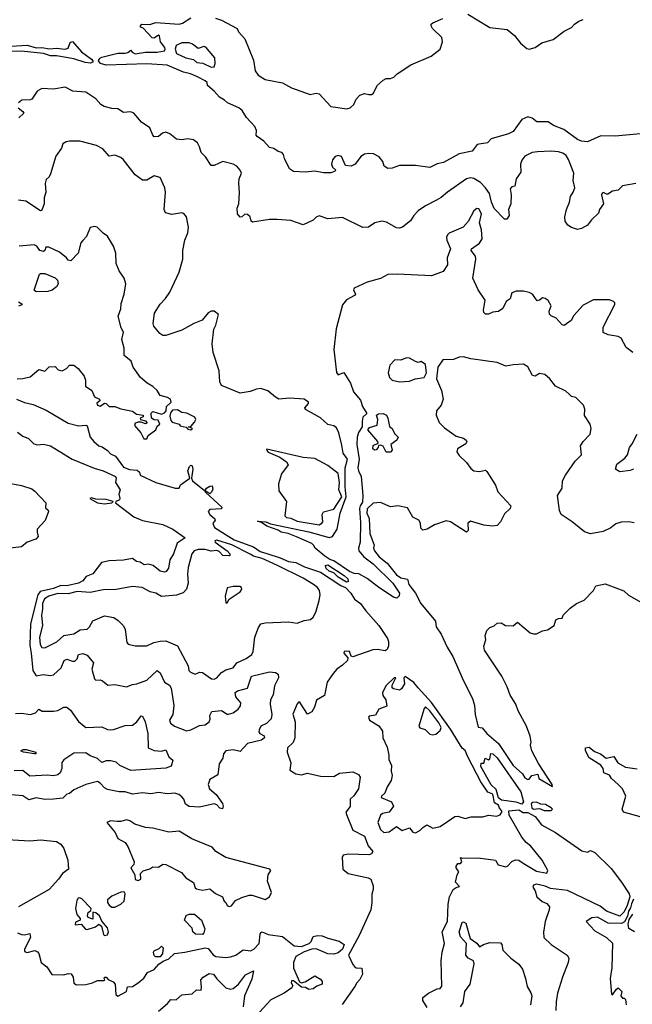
# Model space of a CAD drawing. Extents: x 1995161 to 2088924, y 769148 to 906007.
# Tile 94 of 256: x 2016623 to 2020822, y 820898 to 827646. Entities that reach past the tile are written whole.
import ezdxf

# ---------------------------------------------------------------- set-up
doc = ezdxf.new("R2010")
doc.units = 0

msp = doc.modelspace()

# ---------------------------------------------------------------- linework, layer by layer
at = {"layer": '0CON20XD'}
for points in [[(2020875, 826863.5), (2020705, 826847.5), (2020605, 826850.6), (2020515, 826808.6), (2020474.5, 826814.5), (2020445, 826826), (2020352.6, 826892.6), (2020281.9, 826921.9), (2020245, 826945.8), (2020167.2, 826947.2), (2020135, 826972.5), (2020105, 826979.6), (2020065, 826961.5), (2020005, 826880.8), (2019972.5, 826865), (2019855, 826830), (2019828.8, 826801.2), (2019758.3, 826791.7), (2019725, 826746.2), (2019635, 826728), (2019526.7, 826666.7), (2019485, 826658.8), (2019435, 826633.3), (2019335, 826646.2), (2019225, 826647.5), (2019175, 826628.8), (2019147, 826627), (2019121.7, 826641.7), (2019112, 826675), (2019087.1, 826707.1), (2019047.2, 826727.2), (2019015, 826730), (2018986.3, 826723.7), (2018960.5, 826709.5), (2018923, 826657), (2018895, 826642.5), (2018855, 826647.5), (2018828.3, 826708.3), (2018805.8, 826715.8), (2018785, 826709.2), (2018767.1, 826685), (2018760, 826655), (2018765.7, 826635.7), (2018790, 826615), (2018780, 826605), (2018755, 826596.7), (2018705, 826596), (2018645, 826608), (2018578.6, 826601.4), (2018500, 826605), (2018472.5, 826625), (2018437.5, 826695), (2018431.7, 826721.7), (2018420, 826735), (2018395, 826742.5), (2018365, 826762.5), (2018335, 826770), (2018295, 826813.3), (2018251.2, 826845), (2018243.3, 826855), (2018246.4, 826886.4), (2018233.6, 826913.6), (2018177.5, 826975), (2018146.7, 827025), (2018125, 827043.3), (2018046.4, 827076.4), (2018027.5, 827095), (2017992.5, 827115), (2017955, 827156.7), (2017910, 827195), (2017907.5, 827215), (2017895, 827226.2), (2017842.5, 827255), (2017792.5, 827275), (2017745.6, 827285.6), (2017632.5, 827335), (2017495, 827343.8), (2017215, 827333.9), (2017176.8, 827346.8), (2017163.8, 827365), (2017170.5, 827379.5), (2017185, 827389.1), (2017295, 827417.5), (2017345, 827417.5), (2017365, 827422.5), (2017385, 827437.5), (2017393.6, 827423.6), (2017415, 827412), (2017486.1, 827423.9), (2017565, 827423.1), (2017615, 827433.3), (2017620, 827445), (2017616.7, 827455), (2017587.5, 827495), (2017580, 827535), (2017575, 827540), (2017545, 827520), (2017531.7, 827521.7), (2017468.3, 827588.3), (2017450, 827595), (2017450, 827605), (2017460, 827615), (2017515, 827612.5), (2017555, 827626.7), (2017715, 827616.2), (2017738.3, 827621.7), (2017795, 827660)], [(2017964.2, 827655.8), (2018005, 827644), (2018113.3, 827585), (2018122.7, 827562.7), (2018166.2, 827515), (2018225, 827370), (2018236.2, 827295), (2018257.5, 827265), (2018305.9, 827235.9), (2018425, 827213.8), (2018485, 827180), (2018613.6, 827133.6), (2018655, 827142.5), (2018675, 827137.5), (2018755, 827051.2), (2018865, 827035.8), (2018887.7, 827042.3), (2018913.3, 827065), (2018929.5, 827100.5), (2018955, 827130), (2018985, 827140), (2019015, 827133.3), (2019035, 827133.3), (2019045, 827140), (2019075, 827196.7), (2019115, 827232.5), (2019135, 827242.5), (2019165, 827242.5), (2019187, 827253), (2019210, 827275), (2019303, 827337), (2019443.7, 827396.3), (2019504.2, 827445), (2019520, 827495), (2019516.7, 827525), (2019452.5, 827585), (2019442.5, 827605), (2019443.8, 827615), (2019454.5, 827625.5), (2019523.3, 827655)], [(2019695, 827683.6), (2019845, 827593.8), (2019965, 827578.8), (2020015, 827538.8), (2020055.8, 827485.8), (2020099.3, 827449.3), (2020115, 827443.3), (2020155, 827456.2), (2020201.9, 827488.1), (2020278.6, 827511.4), (2020355, 827568), (2020405, 827593.3), (2020425, 827616.7), (2020455, 827636.7), (2020485, 827646.7)], [(2016565, 827464.5), (2016675, 827470.9), (2016735, 827453.9), (2016775, 827455.6), (2016827.3, 827447.3), (2016875, 827450.8), (2016935, 827443.6), (2016955, 827450), (2016969.5, 827490.5), (2016985, 827497.8), (2017047.3, 827425), (2017115.4, 827375), (2017124.5, 827365), (2017125, 827354.5), (2017105, 827348.4)], [(2017935, 827320), (2017955, 827322.5), (2017962.5, 827345), (2017960, 827385), (2017898.3, 827458.3), (2017885, 827463.3), (2017845, 827448.8), (2017808.3, 827478.3), (2017785, 827486.7), (2017735, 827486.7), (2017695, 827470), (2017687.5, 827445), (2017697.5, 827415), (2017762.5, 827385), (2017813.9, 827373.9), (2017836.1, 827353.9), (2017878, 827348), (2017935, 827320)], [(2017105, 827348.4), (2017072.2, 827352.2), (2016995, 827378.2), (2016875, 827398.2), (2016835, 827398.9), (2016785, 827414.2), (2016635, 827431.2), (2016305, 827428.2)], [(2018125.3, 826524.7), (2018128.2, 826555), (2018142, 826595), (2018134.2, 826615), (2018111.5, 826641.5), (2018085, 826655.6), (2018015, 826674.3), (2017955, 826646), (2017936.2, 826646.2), (2017895.8, 826705.8), (2017866.7, 826735), (2017856, 826775), (2017841.2, 826801.2), (2017813.6, 826823.6), (2017775, 826830.5), (2017735, 826822.2), (2017698.3, 826828.3), (2017652.2, 826865), (2017625, 826874.7), (2017601.2, 826868.8), (2017573.3, 826845), (2017545, 826842.9), (2017534.4, 826855), (2017515.3, 826905.3), (2017458.8, 826945), (2017405, 827005.7), (2017384.2, 827014.2), (2017335, 827010), (2017295, 827034.3), (2017255, 827036.9), (2017201.4, 827051.4), (2017179.2, 827065), (2017144.6, 827104.6), (2017075, 827150), (2016987.5, 827157.5), (2016935, 827183.8), (2016855, 827170.8), (2016775, 827174), (2016743.5, 827156.5), (2016705, 827101.2), (2016695, 827096.2), (2016637.5, 827095), (2016615, 827076.2)], [(2016611.7, 827041.7), (2016645, 827016.2), (2016651.2, 827005), (2016617, 826973)], [(2019212.3, 825902.3), (2019145, 825898.8), (2019095, 825871.4), (2019005, 825847.8), (2018915, 825806.7), (2018911.2, 825795), (2018923.3, 825765), (2018916.7, 825755), (2018863.8, 825726.2), (2018835, 825692.5), (2018792.4, 825527.6), (2018775.3, 825385), (2018795, 825227.5), (2018805, 825213.3), (2018845, 825227.5), (2018890, 825155), (2018910.8, 825095), (2018957.9, 825037.9), (2018972.5, 824995), (2019002.5, 824947.5), (2018975, 824922.5), (2018969.2, 824895), (2018971.2, 824855), (2018945, 824818), (2018935.2, 824784.8), (2018934.6, 824735), (2018949.1, 824635), (2018941.2, 824575), (2018944.6, 824555), (2018964.3, 824515), (2018974.4, 824385), (2018971.4, 824338.6), (2018955.5, 824314.5), (2018951.2, 824295), (2018959.1, 824199.1), (2018956.7, 824065), (2018946, 824025), (2018947.5, 824005), (2018981.6, 823965), (2019046.2, 823916.2), (2019179.5, 823785), (2019225.6, 823715), (2019223.6, 823696.4), (2019208.8, 823681.2), (2019185, 823689.1), (2019085, 823754.4), (2019005, 823817.1), (2018947.2, 823847.2), (2018915, 823849.7), (2018884.2, 823864.2), (2018775, 823937.6), (2018747.5, 823947.5), (2018715, 823970.2), (2018647.6, 824025), (2018636.2, 824043.8), (2018625, 824056), (2018520.8, 824100.8), (2018463.7, 824123.7), (2018415, 824133.5), (2018395, 824147), (2018317.1, 824175), (2018279.2, 824199.2), (2018251.7, 824208.3), (2018308.8, 824205), (2018340.9, 824190.9), (2018605, 824136), (2018745, 824098), (2018767.7, 824105), (2018799.5, 824155), (2018820.4, 824265), (2018860.7, 824375), (2018852.7, 824445), (2018852.7, 824575), (2018869.9, 824635), (2018840.1, 824675), (2018829.7, 824729.7), (2018810.8, 824815), (2018795, 824848.2), (2018775, 824863.6), (2018735, 824871.4), (2018685, 824916.8), (2018581.2, 824975), (2018576.2, 824985), (2018603.3, 825015), (2018601.2, 825025), (2018572.9, 825045), (2018475, 825053.4), (2018400, 825045), (2018375, 825058.8), (2018323.2, 825103.2), (2018275, 825118), (2018245, 825114), (2018203, 825097), (2018135, 825085.6), (2018005, 825140), (2017993.8, 825163.8), (2017989.1, 825239.1), (2017948.6, 825365), (2017942.9, 825425), (2017953.8, 825525), (2017967.7, 825552.3), (2017984.3, 825625), (2017955, 825647.9), (2017935, 825649.5), (2017915, 825638.1), (2017893, 825613), (2017872.7, 825587.3), (2017816.2, 825565), (2017735, 825518.1), (2017625, 825481.9), (2017605, 825482.9), (2017584, 825495), (2017542, 825545), (2017537.5, 825565), (2017547.1, 825635), (2017585, 825696), (2017623.1, 825735), (2017651.7, 825778.3), (2017715.7, 825915), (2017741.2, 826005), (2017740, 826065), (2017754.4, 826135), (2017775.7, 826185), (2017779.2, 826225), (2017766.2, 826295), (2017748.3, 826318.3), (2017735, 826323.3), (2017665, 826311.2), (2017621.7, 826321.7), (2017612.5, 826345), (2017622.5, 826465), (2017618.6, 826495), (2017586, 826565), (2017545, 826576.7), (2017495, 826546.9), (2017465, 826545.7), (2017415, 826582), (2017334, 826685), (2017315, 826700.8), (2017275, 826717.5), (2017235, 826710), (2017192, 826762), (2017150, 826785), (2017035, 826814), (2016965, 826814), (2016940.5, 826809.5), (2016917.5, 826795), (2016910, 826765), (2016869.6, 826710.4), (2016835, 826590), (2016825, 826570), (2016805, 826550), (2016797, 826523), (2016802, 826465), (2016790, 826425), (2016790.8, 826385), (2016775, 826340), (2016765, 826336.7), (2016665, 826402.9), (2016615, 826410)], [(2020845, 826522.5), (2020755, 826506.7), (2020725, 826478.8), (2020685, 826470.8), (2020655, 826451.2), (2020645, 826450), (2020625, 826462.5), (2020615, 826457.5), (2020611.2, 826445), (2020624.2, 826385), (2020596, 826345), (2020589.7, 826320.3), (2020542, 826275), (2020515, 826238), (2020473.9, 826216.1), (2020445, 826208.8), (2020405, 826222), (2020378.8, 826238.8), (2020362, 826265), (2020359.2, 826295), (2020369.5, 826345), (2020391.4, 826395), (2020397.1, 826435), (2020416.5, 826465), (2020427.5, 826495), (2020417.3, 826545), (2020421.2, 826595), (2020385, 826688.6), (2020367.7, 826715), (2020345, 826731), (2020315, 826740), (2020265, 826744.7), (2020171.7, 826741.7), (2020135, 826736.1), (2020085, 826710), (2020065, 826683.8), (2020055.7, 826655), (2020058.1, 826601.9), (2020025.5, 826554.5), (2020017.1, 826505), (2019995, 826501.4), (2019985, 826486.7), (2019990.9, 826445), (2019987.9, 826385), (2019972.5, 826345), (2019978.2, 826305), (2019961.7, 826278.3), (2019945, 826280), (2019875, 826352.5), (2019856.1, 826395), (2019841.9, 826455), (2019815, 826492.9), (2019780.9, 826530.9), (2019735, 826558.5), (2019712.7, 826562.7), (2019684.2, 826555.8), (2019555.4, 826465), (2019512.3, 826427.7), (2019479.7, 826409.7), (2019405, 826371.2), (2019354.1, 826335.9), (2019324, 826305), (2019301.7, 826268.3), (2019245.5, 826224.5), (2019225, 826218), (2019205, 826220), (2019138, 826258), (2019104.3, 826265.7), (2019057.5, 826255), (2019012.5, 826225), (2018975, 826222.9), (2018835, 826290.6), (2018735, 826281.2), (2018675, 826301.2), (2018655, 826293.3), (2018635, 826272), (2018565, 826240), (2018480.2, 826270.2), (2018387.5, 826277.5), (2018335, 826277.6), (2018217.7, 826257.7), (2018208.8, 826265), (2018202, 826295), (2018185, 826312), (2018165, 826313.8), (2018145.8, 826294.2), (2018135, 826293.8), (2018116.2, 826315), (2018113.3, 826355), (2018124.2, 826385), (2018128.3, 826461.7), (2018125.3, 826524.7)], [(2020825.8, 825365), (2020779.4, 825399.4), (2020745, 825463.8), (2020725, 825476), (2020655.9, 825485.9), (2020622.9, 825502.9), (2020621.4, 825538.6), (2020702.5, 825695), (2020702.5, 825705), (2020692.5, 825715), (2020665.7, 825725.7), (2020555, 825725.8), (2020485, 825688.8), (2020421.5, 825618.5), (2020402.9, 825585), (2020355, 825551.2), (2020340, 825555), (2020299.5, 825599.5), (2020265.6, 825615.6), (2020255, 825628.8), (2020251.7, 825648.3), (2020265.9, 825685.9), (2020245, 825721.2), (2020225, 825735.8), (2020205, 825739.2), (2020185, 825723.8), (2020170.5, 825720.5), (2020138, 825765), (2020115, 825777.5), (2020075.9, 825785.9), (2020025, 825785.7), (2019996.2, 825775), (2019985, 825733.3), (2019956, 825714), (2019935, 825666.7), (2019905, 825646.2), (2019885, 825644.2), (2019865, 825642.5), (2019835, 825628), (2019815, 825628.8), (2019805, 825640), (2019802, 825655), (2019813.1, 825725), (2019765.4, 825795.4), (2019729.2, 825875), (2019750, 826005), (2019746.9, 826025), (2019718, 826065), (2019720, 826075), (2019775, 826115.4), (2019793.4, 826145), (2019788.1, 826205), (2019773.8, 826255), (2019787.3, 826315), (2019769.5, 826349.5), (2019755, 826351.2), (2019735, 826336.7), (2019697.3, 826262.7), (2019662, 826225), (2019567.3, 826182.7), (2019555, 826171.2), (2019548.9, 826155), (2019550.5, 826135), (2019576, 826075), (2019553.3, 826015), (2019554.3, 825965), (2019525, 825921.2), (2019445, 825890.8), (2019212.3, 825902.3)], [(2017495, 824772.5), (2017504.1, 824795.9), (2017556.7, 824835), (2017565, 824860), (2017582.5, 824875), (2017572.5, 824902.5), (2017543.6, 824903.6), (2017526.7, 824915), (2017525, 824950), (2017535, 824960), (2017595, 824942.5), (2017615, 824952.5), (2017627.5, 824965), (2017630, 824995), (2017660, 825025), (2017657.5, 825045), (2017635, 825057.5), (2017585, 825070), (2017564.2, 825105), (2017535, 825133.3), (2017497.5, 825155), (2017450, 825195), (2017400, 825265), (2017386.7, 825305), (2017340, 825345), (2017339.2, 825395), (2017322, 825455), (2017333.8, 825505), (2017318.1, 825535), (2017297.1, 825615), (2017316.4, 825665), (2017318.3, 825701.7), (2017339.2, 825765), (2017349.2, 825835), (2017338, 825875), (2017304, 825925), (2017284.3, 825974.3), (2017282.5, 826045), (2017266.7, 826095), (2017225, 826163.3), (2017195, 826182.5), (2017153.8, 826223.8), (2017138.3, 826228.3), (2017105, 826222.5), (2017080.7, 826159.3), (2017056.4, 826133.6), (2017042, 826118), (2017024, 826045), (2016973, 825993), (2016955, 825997.5), (2016942.5, 826015), (2016895, 826054), (2016823.6, 826086.4), (2016802.5, 826087.5), (2016796.2, 826065), (2016785, 826058), (2016761.2, 826065), (2016740, 826095), (2016723, 826103), (2016620, 826095)], [(2016735, 825780), (2016723, 825793), (2016758.3, 825901.7), (2016765, 825907.5), (2016795, 825906.2), (2016865, 825878), (2016881.7, 825861.7), (2016885.6, 825835), (2016874.2, 825815), (2016845, 825792.9), (2016815, 825784.2), (2016735, 825780)], [(2016613.6, 825713.6), (2016638.3, 825698.3), (2016638.3, 825691.7), (2016615, 825683.3)], [(2020835, 824198.8), (2020795, 824205.7), (2020745, 824203.1), (2020708.8, 824191.2), (2020675, 824163.8), (2020621.4, 824138.6), (2020535, 824121.9), (2020495, 824136.9), (2020408.8, 824205), (2020333.3, 824255), (2020322.3, 824282.3), (2020308, 824385), (2020341.2, 824435), (2020344.3, 824485), (2020362.9, 824525), (2020428.9, 824621.1), (2020472.9, 824665), (2020467.1, 824725), (2020485.5, 824754.5), (2020532.5, 824805), (2020538.6, 824845), (2020532, 824875), (2020494.2, 824934.2), (2020497, 824977), (2020486, 825005), (2020435, 825056.7), (2020405, 825064), (2020388.6, 825078.6), (2020365, 825101.2), (2020294.2, 825134.2), (2020256, 825185), (2020222.5, 825215), (2020185, 825221.2), (2020155, 825203.8), (2020137.7, 825207.7), (2020106.4, 825266.4), (2020075, 825284.3), (2020005, 825280.8), (2019955, 825271.2), (2019895, 825295.8), (2019715, 825320.8), (2019665, 825335.7), (2019635, 825334.3), (2019595, 825318), (2019523.9, 825316.1), (2019488.9, 825265), (2019479.4, 825185), (2019513.8, 825105), (2019526, 825045), (2019510.8, 825005), (2019479.2, 824965), (2019478, 824935), (2019498, 824885), (2019535, 824848.9), (2019615, 824792.9), (2019665, 824777.5), (2019682.5, 824765), (2019687.5, 824755), (2019680.3, 824739.7), (2019624, 824705), (2019618, 824685), (2019635, 824658.8), (2019685, 824611.2), (2019715, 824570.8), (2019735, 824554.2), (2019775, 824550.8), (2019815, 824558.8), (2019825, 824550), (2019884, 824455), (2019899.7, 824409.7), (2019988.8, 824315), (2019983.8, 824295), (2019945, 824260), (2019918.8, 824205), (2019895, 824180), (2019865.9, 824174.1), (2019805, 824182), (2019711.7, 824208.3), (2019693.3, 824195), (2019697.5, 824145), (2019685, 824133.3), (2019575, 824204), (2019545, 824211.2), (2019465, 824183.3), (2019415.9, 824154.1), (2019385, 824146.7), (2019371.2, 824161.2), (2019370, 824195), (2019359.2, 824215), (2019317.8, 824237.8), (2019279.7, 824299.7), (2019215, 824314.6), (2019165, 824308), (2019095, 824336.2), (2019045, 824332.5), (2019005, 824293.2), (2019001.6, 824265), (2019017.6, 824227.6), (2019022.5, 824125), (2019052, 824045), (2019048, 824025), (2019054.5, 824005), (2019086.5, 823965), (2019140.8, 823920.8), (2019205, 823841.6), (2019235, 823821.1), (2019281.7, 823811.7), (2019290, 823775), (2019336.6, 823716.6), (2019372.8, 823645), (2019472.9, 823525), (2019477.9, 823485), (2019511.7, 823435), (2019552.3, 823345), (2019592.2, 823282.2), (2019663.7, 823115), (2019726.4, 822995), (2019740.5, 822945), (2019744.5, 822885), (2019765, 822796.8), (2019792.2, 822792.2), (2019825, 822754.5), (2019904.9, 822684.9), (2020005, 822533.9), (2020068.1, 822478.1), (2020085, 822450), (2020105, 822438.8), (2020115, 822441.2), (2020133.9, 822466.1), (2020175, 822476.2), (2020180, 822445), (2020275, 822390)], [(2019225, 825164), (2019295, 825168), (2019334.3, 825185.7), (2019395, 825194.2), (2019410.6, 825225), (2019403.6, 825283.6), (2019375, 825302.5), (2019355, 825297.5), (2019335, 825303.3), (2019295, 825327.5), (2019275, 825328.6), (2019235, 825313.3), (2019193.3, 825315), (2019160.5, 825279.5), (2019148, 825225), (2019158, 825195), (2019175, 825176), (2019225, 825164)], [(2016605, 825184.4), (2016645, 825186.2), (2016695, 825198.6), (2016755, 825248.8), (2016795, 825238), (2016825, 825266), (2016865, 825270), (2016885.9, 825245.9), (2016915, 825239.2), (2016943.3, 825255), (2016965, 825279.2), (2016995, 825278.8), (2017023.3, 825255), (2017065, 825202.5), (2017074, 825175), (2017073.9, 825133.9), (2017117.5, 825105), (2017135, 825062.5), (2017170, 825045), (2017172.5, 825035), (2017152.3, 825017.7), (2017156.2, 825005), (2017175, 824998.6), (2017205, 825017.5), (2017215, 825016.7), (2017235.8, 824995.8), (2017275, 824996.2), (2017315, 824978.8), (2017395, 824962.5), (2017423, 824943), (2017470, 824935), (2017470, 824925), (2017447.5, 824915), (2017450, 824905), (2017485, 824897.5), (2017496.7, 824883.3), (2017485, 824877.5), (2017455, 824887.5), (2017435, 824886.7), (2017415, 824880), (2017408.8, 824865), (2017454.1, 824814.1), (2017474.3, 824774.3), (2017495, 824772.5)], [(2016601.1, 825045), (2016655, 825022.7), (2016715, 825009.3), (2016805, 824971.1), (2016955, 824880), (2017025, 824861.9), (2017075, 824867.3), (2017085, 824862.9), (2017105.3, 824785), (2017130, 824755), (2017165, 824725.3), (2017187.8, 824717.8), (2017223.8, 824693.8), (2017245, 824671.2), (2017280, 824655), (2017335, 824579.4), (2017375, 824563.5), (2017428.1, 824558.1), (2017443.5, 824545), (2017449.5, 824525), (2017555, 824473.6), (2017688, 824435), (2017715, 824434.7), (2017725, 824457.5), (2017790, 824505), (2017775.6, 824555), (2017786, 824585), (2017795, 824592.5), (2017805, 824587.5), (2017809.2, 824565), (2017800, 824505), (2017806.9, 824485), (2017890, 824420), (2017895, 824410), (2017900, 824410), (2017896, 824425), (2017904, 824435), (2017925, 824450), (2017941.2, 824451.2), (2017945.6, 824425.6), (2017935, 824406), (2017925, 824397.5), (2017905, 824410), (2017897.5, 824405), (2018007.5, 824305), (2018007, 824293), (2017925, 824288.8), (2017913.6, 824276.4), (2017926.7, 824255), (2017961.2, 824225), (2017963.3, 824215), (2017947, 824193), (2017958.8, 824165), (2018091.7, 824081.7), (2018225, 824034), (2018270.9, 824000.9), (2018317, 823987), (2018408.7, 823958.7), (2018465, 823931.8), (2018515, 823926), (2018575, 823897.2), (2018685, 823859.3), (2018825, 823768), (2018855, 823755.3), (2018892.3, 823715), (2018918.6, 823675), (2018958.8, 823645), (2018995, 823595.2), (2019084.8, 823495), (2019143.1, 823405), (2019150.8, 823385), (2019150, 823355), (2019140.5, 823329.5), (2019128.7, 823321.3), (2019075, 823329.2), (2019042.6, 823327.4), (2018905, 823279.2), (2018893.8, 823283.8), (2018882.5, 823315), (2018865, 823319.2), (2018846.7, 823315), (2018844.2, 823305), (2018872, 823272), (2018869.2, 823255), (2018835, 823221.9), (2018795.8, 823195), (2018771.9, 823165), (2018730.5, 823105), (2018711.8, 823015), (2018657.1, 822982.9), (2018642.9, 822935), (2018625, 822903.5), (2018595, 822887.5), (2018545, 822963.8), (2018535, 822970), (2018525, 822956.7), (2018493.8, 822886.2), (2018510, 822835), (2018509, 822725), (2018497.7, 822692.3), (2018459.3, 822655), (2018457, 822625), (2018482, 822552), (2018475, 822502.5), (2018515, 822476.7), (2018555, 822470), (2018595, 822482.5), (2018685, 822462.5), (2018775, 822460), (2018815, 822481.1), (2018905, 822490.6), (2018945, 822473.8), (2018955.5, 822455), (2018944.4, 822375), (2018912.9, 822327.1), (2018888.8, 822305), (2018886.8, 822253.2), (2018858.6, 822215), (2018862, 822198), (2018905, 822092.5), (2018985, 822051.2), (2019012.1, 821985), (2019043.4, 821945), (2019035, 821929.7), (2019015, 821923), (2018873.3, 821926.7), (2018840, 821920), (2018832, 821905), (2018838, 821825), (2018875, 821795.4), (2019011.2, 821765), (2019030, 821755), (2019045, 821710), (2019045.4, 821685.4), (2019036.9, 821653.1), (2019037.3, 821595), (2019028.7, 821545), (2018949.7, 821370.3), (2018875.6, 821235), (2018905, 821170), (2018917, 821157), (2018928.3, 821148.3), (2018967.5, 821145), (2018972.5, 821105), (2018955, 821067.5), (2018933.9, 821046.1), (2018920.7, 821019.3), (2018832.9, 820897.1)], [(2017795, 824834.6), (2017807.5, 824845), (2017780, 824855), (2017795, 824858.8), (2017821.5, 824888.5), (2017829.1, 824905), (2017822.1, 824922.1), (2017769.4, 824949.4), (2017733.6, 824955), (2017705, 824972.2), (2017670.3, 824969.7), (2017657.1, 824952.9), (2017650.8, 824929.2), (2017658.1, 824898.1), (2017666.8, 824886.8), (2017715.8, 824875), (2017723.8, 824863.8), (2017763.6, 824853.6), (2017775, 824838.8), (2017795, 824834.6)], [(2019135, 824682), (2019113, 824723), (2019095, 824730), (2019082.5, 824727.5), (2019080, 824715), (2019065, 824698), (2019055, 824695.8), (2019042.5, 824705), (2019045, 824728.8), (2019080, 824745), (2019076.4, 824756.4), (2019010, 824835), (2019019.3, 824850.7), (2019073.3, 824866.7), (2019076.7, 824905), (2019067.5, 824935), (2019082.5, 824945), (2019115, 824947.3), (2019135.8, 824935), (2019146, 824915), (2019157.5, 824857.5), (2019175, 824843.3), (2019191.2, 824811.2), (2019216.7, 824785), (2019207.5, 824765), (2019167.5, 824735), (2019176.7, 824695), (2019165, 824683.3), (2019135, 824682)], [(2016608.4, 824818.4), (2016645, 824792.7), (2016683.8, 824775), (2016719.3, 824739.3), (2016745, 824732.3), (2016785, 824737.1), (2016835, 824725.6), (2016982.5, 824635), (2017133.4, 824573.4), (2017195, 824554.8), (2017278.9, 824515), (2017283.8, 824505), (2017278.8, 824475), (2017312.5, 824425), (2017302, 824395), (2017310, 824365), (2017306.7, 824355), (2017282.5, 824345), (2017280, 824335), (2017405, 824240), (2017465, 824213.6), (2017605, 824185.4), (2017671.8, 824155), (2017756.7, 824095), (2017702.6, 824057.4), (2017676.3, 823985), (2017653, 823945), (2017641.9, 823888.1), (2017627.5, 823865), (2017615, 823859.6), (2017585, 823866.2), (2017536.5, 823906.5), (2017505, 823915.4), (2017475, 823910.6), (2017448.7, 823928.7), (2017423.2, 823933.2), (2017395, 823953.3), (2017335, 823943.1), (2017235, 823938.1), (2017183.3, 823925), (2017125, 823847.5), (2017079.3, 823830.7), (2017055, 823800), (2017026.7, 823785), (2016945, 823767.2), (2016905, 823768.3), (2016855, 823746.7), (2016762.3, 823727.7), (2016746.6, 823703.4), (2016698, 823505), (2016691.3, 823358.7), (2016702.5, 823305), (2016712.3, 823185), (2016735, 823148.7), (2016782.6, 823157.4), (2016835, 823151.9), (2016855, 823156.6), (2016906.1, 823203.9), (2016926.7, 823255), (2016945, 823262.5), (2016985, 823248.8), (2017000.9, 823249.1), (2017017.1, 823265), (2017025.8, 823295), (2017055, 823302.7), (2017085, 823291.4), (2017128.9, 823238.9), (2017117.5, 823195), (2017135, 823129.2), (2017145, 823120.6), (2017175, 823121.1), (2017191.2, 823115), (2017225.8, 823085.8), (2017275, 823090.6), (2017355, 823073.3), (2017395, 823090.8), (2017425, 823094.2), (2017495, 823119.2), (2017565, 823185.8), (2017585, 823170), (2017615.1, 823105.1), (2017649.5, 823085), (2017661.1, 823065), (2017679.4, 822945), (2017672.5, 822885), (2017650, 822845), (2017656.2, 822825), (2017683.8, 822805), (2017765, 822771.2), (2017795, 822778.5), (2017855, 822807.7), (2017895, 822814), (2017920.8, 822835), (2017927.6, 822852.4), (2017925, 822876.7), (2017940, 822905), (2018005, 822912.5), (2018045, 822886.7), (2018055, 822886.7), (2018085, 822896.2), (2018120, 822920), (2018136.6, 822943.4), (2018138.6, 822965), (2018104.2, 823005), (2018100, 823035), (2018115, 823046.9), (2018185, 823065.5), (2018212.6, 823147.4), (2018336.1, 823176.1), (2018375, 823172.5), (2018395, 823161.4), (2018397.1, 823135), (2018369.2, 823080.8), (2018360.7, 823019.3), (2018341.5, 822985), (2018339.6, 822955), (2018351.1, 822885), (2018346.7, 822855), (2018315, 822822), (2018276.7, 822805), (2018265, 822780), (2018262, 822765), (2018268, 822755), (2018299.1, 822739.1), (2018301.8, 822725), (2018281, 822709), (2018185, 822685.3), (2018135, 822630.4), (2018085, 822641.8), (2018035, 822634.5), (2018020, 822615), (2018016, 822584), (2017990, 822545), (2017980, 822470), (2017925, 822437.9), (2017914.1, 822405), (2017924.4, 822375), (2017969.5, 822335), (2018013.8, 822275), (2018018, 822255), (2018011.7, 822238.3), (2017995, 822242.5), (2017974.3, 822264.3), (2017955, 822272), (2017855, 822249.2), (2017784.2, 822254.2), (2017760, 822270), (2017747.9, 822305), (2017735, 822320), (2017714.3, 822335), (2017685, 822344.7), (2017635, 822341.2), (2017575, 822349.1), (2017520.8, 822340.8), (2017465, 822346.6), (2017395, 822337.8), (2017345.8, 822354.2), (2017305, 822354.6), (2017225, 822370.5), (2017205, 822381.1), (2017175, 822414.4), (2017155, 822424), (2017075, 822404.1), (2016995, 822368), (2016965, 822343.1), (2016945, 822338.1), (2016918.1, 822311.9), (2016854.4, 822304.4), (2016795, 822302.4), (2016735, 822312.7), (2016685, 822300), (2016645, 822327.8), (2016515, 822337.9)], [(2020830, 824565), (2020806.4, 824556.4), (2020735, 824548), (2020706.7, 824565), (2020715, 824600), (2020769.3, 824640.7), (2020788, 824665), (2020802, 824715), (2020821.3, 824738.7), (2020854.2, 824805)], [(2018675, 824184.8), (2018694.3, 824195), (2018700, 824205), (2018696.7, 824255), (2018706.1, 824273.9), (2018775, 824292.3), (2018831.5, 824375), (2018809.8, 824425), (2018814.5, 824475), (2018805, 824537.1), (2018735, 824591.5), (2018645, 824637.7), (2018565, 824646.4), (2018317, 824703), (2018313.8, 824695), (2018325, 824682.9), (2018405, 824648.6), (2018451.2, 824615), (2018463.3, 824595), (2018416.4, 824533.6), (2018397.5, 824465), (2018398.3, 824418.3), (2018452.5, 824345), (2018440.8, 824245), (2018451.2, 824235), (2018480.5, 824230.5), (2018525, 824208.5), (2018675, 824184.8)], [(2016537.2, 824472.8), (2016635, 824453.2), (2016705, 824429.9), (2016726.8, 824415), (2016802.2, 824335), (2016800.7, 824300.7), (2016817.5, 824285), (2016820, 824275), (2016797, 824213), (2016742.5, 824155), (2016742.5, 824135), (2016750, 824105), (2016732.5, 824085), (2016674.3, 824065.7), (2016635, 824033.8), (2016538.3, 824021.7)], [(2017205, 824327.3), (2017255, 824334.6), (2017262.5, 824345), (2017215, 824358.8), (2017145, 824361.1), (2017115, 824370), (2017104.4, 824365.6), (2017155, 824334.1), (2017205, 824327.3)], [(2017955, 823126.5), (2017975, 823134.6), (2018006.9, 823173.1), (2018035, 823190), (2018085, 823203.3), (2018111.2, 823238.8), (2018175, 823267), (2018213.5, 823296.5), (2018223.6, 823316.4), (2018234, 823415), (2018259, 823481), (2018275, 823504.7), (2018305, 823511.7), (2018465, 823518.9), (2018525, 823510.8), (2018572, 823528), (2018615, 823535.4), (2018635, 823551.1), (2018651.6, 823585), (2018675.3, 823665), (2018681.6, 823705), (2018677.4, 823735), (2018665, 823754.5), (2018636.2, 823776.2), (2018565, 823819.7), (2018390.5, 823905), (2018285, 823953.5), (2018225, 823969.3), (2018202.2, 823982.2), (2018076.6, 824046.6), (2017975, 824078.5), (2017961.4, 824075), (2017962.3, 824065), (2018045.5, 824005), (2018062.5, 823985), (2018063.3, 823975), (2018057.9, 823972.1), (2018015, 823973.8), (2017991, 824001), (2017975, 824008.4), (2017935, 824002.6), (2017895, 824014.2), (2017845, 824014.2), (2017819.7, 824005), (2017801.9, 823985), (2017777.9, 823892.1), (2017772, 823845), (2017776.6, 823785), (2017766.9, 823743.1), (2017742.6, 823717.4), (2017697.4, 823702.6), (2017595, 823693.3), (2017555, 823715.6), (2017516.7, 823725), (2017461.2, 823755), (2017395, 823761.7), (2017285, 823741.8), (2017195, 823737.6), (2017105, 823719.5), (2017016.9, 823726.9), (2016955, 823712.1), (2016885, 823712.9), (2016822.5, 823695), (2016792.7, 823677.3), (2016778, 823645), (2016780, 823605), (2016773, 823565), (2016779.2, 823495), (2016759.6, 823415), (2016762.1, 823365), (2016775, 823343.3), (2016795, 823341.5), (2016877.7, 823382.3), (2016925, 823426.5), (2016995, 823436.5), (2017036.7, 823465), (2017085, 823470), (2017101.9, 823485), (2017124.5, 823525.5), (2017205, 823560), (2017268.3, 823548.3), (2017298.1, 823528.1), (2017335, 823490.8), (2017345, 823467.5), (2017358, 823378), (2017366.2, 823366.2), (2017415, 823355.2), (2017494.7, 823355.3), (2017543.1, 823376.9), (2017585, 823386), (2017625, 823389.3), (2017704, 823354), (2017777.2, 823217.2), (2017781.4, 823185), (2017794.2, 823175), (2017825, 823160), (2017856, 823174), (2017875, 823171.1), (2017937.8, 823127.8), (2017955, 823126.5)], [(2018862, 823792), (2018805, 823825.8), (2018775, 823854.2), (2018745, 823865.7), (2018723.2, 823885), (2018719.8, 823905), (2018735, 823909.9), (2018847.3, 823837.3), (2018871.7, 823815), (2018875, 823793.8), (2018862, 823792)], [(2020275, 822390), (2020272.5, 822405), (2020178.3, 822548.3), (2020133.6, 822635), (2020124.3, 822675), (2020128, 822695), (2020122.5, 822735), (2020096.9, 822805), (2020038.7, 822908.7), (2020022.5, 822955), (2019985, 823016.7), (2019964.3, 823074.3), (2019927, 823147), (2019807.5, 823325), (2019803, 823353), (2019817.5, 823395), (2019812.5, 823425), (2019825, 823460), (2019845, 823480), (2019875, 823492.5), (2019895, 823510), (2019923, 823513), (2019953.6, 823493.6), (2020005, 823492.5), (2020035, 823517.5), (2020122.5, 823445), (2020145, 823436.2), (2020165, 823436.2), (2020205, 823457.5), (2020240, 823465), (2020286.7, 823493.3), (2020297, 823533), (2020315, 823542.5), (2020340, 823545), (2020347.5, 823565), (2020367.5, 823585), (2020396.1, 823613.9), (2020440, 823645), (2020491.7, 823668.3), (2020555.8, 823734.2), (2020572.5, 823765), (2020635, 823780), (2020762.5, 823732.5), (2020795, 823702.5), (2020905, 823640)], [(2018045, 823650), (2018057.5, 823675), (2018133.3, 823725), (2018146.4, 823743.6), (2018142.5, 823755), (2018130.7, 823760.7), (2018085, 823760.8), (2018045, 823752.5), (2018031.5, 823695), (2018035, 823650), (2018045, 823650)], [(2019335, 822073.3), (2019365, 822088.1), (2019385, 822110), (2019413, 822127), (2019455, 822106), (2019505, 822116.2), (2019605, 822186), (2019625, 822187.5), (2019675, 822172), (2019718.3, 822181.7), (2019797.7, 822182.3), (2019835, 822193.8), (2019891.7, 822188.3), (2019915, 822196.2), (2019928, 822215), (2019927.7, 822225), (2019911.2, 822241.2), (2019905, 822261.8), (2019877.8, 822277.8), (2019865, 822338.2), (2019831.1, 822351.1), (2019782.4, 822422.4), (2019693.3, 822593.3), (2019676.7, 822636.7), (2019654.5, 822654.5), (2019575, 822783), (2019446.4, 822966.4), (2019355, 823067.8), (2019325, 823102.4), (2019264.8, 823145.3), (2019256.4, 823135), (2019259.2, 823095), (2019239.5, 823060.5), (2019225, 823050), (2019185, 823060), (2019176.7, 823066.7), (2019176.2, 823085), (2019200, 823135), (2019188.8, 823135), (2019135, 823082), (2019108.9, 823035), (2019110.9, 823015), (2019131.4, 822985), (2019138.3, 822941.7), (2019085, 822921.2), (2019060.8, 822879.2), (2019018.3, 822871.7), (2019012.5, 822865), (2019020, 822845), (2019085, 822806.7), (2019109.5, 822769.5), (2019112, 822725), (2019140.5, 822660.5), (2019152.9, 822605), (2019153.1, 822575), (2019171.1, 822535), (2019169.4, 822495), (2019175.6, 822465), (2019168.8, 822431.2), (2019140.6, 822389.4), (2019124.7, 822345.3), (2019102.1, 822325), (2019100.5, 822315), (2019172, 822285), (2019185.8, 822255), (2019155, 822215.7), (2019110, 822205), (2019095, 822194.3), (2019077.6, 822145), (2019094.9, 822094.9), (2019118.8, 822075), (2019155, 822079.7), (2019205, 822116.2), (2019245, 822090), (2019295, 822108), (2019317.5, 822077.5), (2019335, 822073.3)], [(2016595, 822890), (2016635, 822893.9), (2016696.7, 822885), (2016730.8, 822895), (2016755, 822920), (2016777, 822907), (2016855, 822907.5), (2016885, 822912.5), (2016925, 822933.8), (2016945, 822934), (2016972, 822915), (2017025.8, 822835.8), (2017075.7, 822795.7), (2017185, 822800.2), (2017225, 822781.2), (2017245, 822778.9), (2017265, 822780.4), (2017345, 822808.8), (2017395, 822810.8), (2017425.2, 822834.8), (2017455, 822876.2), (2017463.4, 822873.4), (2017483.3, 822835), (2017500.8, 822755), (2017502.5, 822655), (2017545, 822637.5), (2017595, 822632.5), (2017625, 822642.5), (2017644.2, 822594.2), (2017671.7, 822571.7), (2017660.3, 822529.7), (2017625, 822516.2), (2017385, 822500.6), (2017310, 822535), (2017285, 822556.7), (2017246.9, 822566.9), (2017215, 822566.7), (2017185, 822554.4), (2017155, 822582.6), (2017105, 822601.3), (2017075, 822621.1), (2016995, 822620), (2016925, 822573.6), (2016912.2, 822555), (2016911.9, 822515), (2016900.4, 822485), (2016885, 822471.1), (2016855, 822463.8), (2016810.5, 822469.5), (2016692.2, 822462.2), (2016645, 822499.5), (2016585, 822497.1)], [(2019455, 822744.2), (2019475, 822749.2), (2019505, 822774.3), (2019511.4, 822795), (2019495, 822827.5), (2019435, 822909.1), (2019404.1, 822935.9), (2019394.1, 822925.9), (2019357.9, 822805), (2019365, 822792.7), (2019401.2, 822781.2), (2019435, 822750), (2019455, 822744.2)], [(2016725, 822613.5), (2016650, 822625), (2016630, 822635), (2016646, 822644), (2016667.5, 822645), (2016733.8, 822625), (2016733.8, 822615), (2016725, 822613.5)], [(2020885, 822180.6), (2020762, 822215), (2020753.2, 822235), (2020777.1, 822325), (2020755, 822374.2), (2020723.8, 822403.8), (2020680, 822445), (2020665, 822468.8), (2020626.2, 822485), (2020622, 822515), (2020605, 822536.7), (2020526.8, 822586.8), (2020500, 822635), (2020500, 822655), (2020525, 822659.2), (2020561.7, 822631.7), (2020602.5, 822615), (2020642.5, 822585), (2020695, 822596.2), (2020723, 822553), (2020774.1, 822524.1), (2020855, 822512.5)], [(2020065, 822270.3), (2020025, 822284.3), (2019925, 822296.1), (2019905, 822312.9), (2019889.1, 822369.1), (2019855, 822402.5), (2019783.2, 822526.8), (2019785, 822550), (2019805, 822550), (2019812.5, 822585), (2019835, 822573.3), (2019845, 822580), (2019852.5, 822617.5), (2019865, 822615.7), (2019895, 822586.4), (2020058.3, 822355), (2020076, 822285), (2020065, 822270.3)], [(2019416.7, 820875), (2019385.4, 820925), (2019386.7, 820945), (2019425.3, 820974.7), (2019485, 821003.8), (2019505, 821006.9), (2019516.8, 821023.2), (2019511.8, 821195), (2019518.9, 821255), (2019534.5, 821315), (2019519.1, 821395), (2019554.1, 821465), (2019558.8, 821585), (2019568.9, 821635), (2019594.7, 821685.3), (2019615, 821699.4), (2019637.5, 821705), (2019610, 821735), (2019621.2, 821785), (2019632.5, 821805), (2019615, 821832.5), (2019614.5, 821845.5), (2019625, 821862.5), (2019645, 821862.5), (2019652.5, 821875), (2019643.3, 821905), (2019659.3, 821899.3), (2019765, 821901.5), (2019885, 821885.3), (2019903.1, 821853.1), (2019955, 821841.1), (2019966.4, 821843.7), (2019995, 821876.7), (2020021, 821889), (2020045, 821885.8), (2020074.7, 821864.7), (2020165, 821810.8), (2020235, 821797.5), (2020243.3, 821815), (2020203.1, 821885), (2020125, 821982.9), (2020095, 822006.7), (2020065, 822042.5), (2019976.7, 822195), (2019975.4, 822225), (2020045, 822229.8), (2020073.6, 822213.6), (2020105, 822211.9), (2020155.9, 822185.9), (2020198.5, 822128.5), (2020295.3, 822075.3), (2020475, 821949.4), (2020515, 821940), (2020535, 821951.2), (2020565, 821939.2), (2020677.6, 821827.6), (2020748.3, 821735), (2020799.6, 821655), (2020803.6, 821635), (2020786.9, 821575), (2020765, 821531.8), (2020735, 821502.5), (2020645, 821536), (2020600.7, 821570.7), (2020377.6, 821677.6), (2020261.2, 821691.2), (2020225, 821707.6), (2020165, 821721.1), (2020143.8, 821715), (2020140.3, 821700.3), (2020156, 821675), (2020168.1, 821635), (2020202.7, 821602.7), (2020235, 821587.8), (2020254.4, 821565), (2020252.9, 821545), (2020224.2, 821465), (2020212.3, 821392.3), (2020216, 821355), (2020265, 821307.5), (2020374.2, 821235), (2020385.8, 821215), (2020382.5, 821185), (2020342.9, 821085), (2020310, 820975), (2020300, 820915), (2020297.1, 820855)], [(2020265, 822227.1), (2020273.6, 822235), (2020266.2, 822245), (2020226.4, 822266.4), (2020195, 822268.7), (2020165, 822283.5), (2020135, 822281.6), (2020127.6, 822272.4), (2020133.2, 822245), (2020145, 822236.2), (2020185, 822239.5), (2020217.1, 822227.1), (2020265, 822227.1)], [(2018059.3, 821569.3), (2018075, 821573.6), (2018101, 821609), (2018145, 821630.9), (2018195, 821645.3), (2018215.3, 821645.3), (2018305, 821617.1), (2018336.1, 821633.9), (2018347.6, 821665), (2018320.9, 821740.9), (2018324.8, 821785.2), (2018344.3, 821815), (2018338, 821825), (2018036.7, 821905), (2017967.5, 821945), (2017942.5, 821975), (2017802.3, 822032.2), (2017715, 822084.3), (2017645, 822077.1), (2017535, 822105.3), (2017485, 822110.8), (2017411.6, 822131.6), (2017378.1, 822155), (2017355, 822163.3), (2017315, 822151.3), (2017291.4, 822151.4), (2017245, 822156.5), (2017221.2, 822145), (2017276.7, 822075), (2017295.7, 822035), (2017345, 822006.8), (2017365, 821979.5), (2017408.1, 821875), (2017404.1, 821855.9), (2017383.8, 821833.8), (2017412.5, 821785), (2017415, 821752.5), (2017435, 821747.5), (2017452, 821755), (2017450, 821795), (2017468.3, 821811.7), (2017514.3, 821825.7), (2017535, 821840), (2017575, 821838.8), (2017605, 821858), (2017625, 821857.1), (2017731.7, 821801.7), (2017762.5, 821765), (2017813.2, 821733.2), (2017825, 821696), (2017835, 821688.9), (2017875, 821680.6), (2017925, 821690.2), (2017965, 821657.6), (2018012.7, 821635), (2018023.8, 821605), (2018035.6, 821595), (2018044.5, 821574.5), (2018059.3, 821569.3)], [(2016495, 822029.5), (2016695, 822017.2), (2016765, 822024.2), (2016875, 822014.6), (2016905, 821996.2), (2016925.8, 821965.8), (2016952, 821885), (2016956.8, 821823.2), (2016915.4, 821794.6), (2016888.6, 821755), (2016824.2, 821685), (2016615.6, 821565)], [(2017205, 821370), (2017225, 821373.3), (2017230.6, 821395), (2017225, 821421.2), (2017186.8, 821466.8), (2017169.5, 821505), (2017145, 821525.7), (2017125, 821530), (2017125, 821482.5), (2017092.1, 821492.1), (2017088, 821505), (2017093, 821527), (2017110, 821540), (2017113.3, 821555), (2017049.8, 821619.8), (2017035, 821627.9), (2017024.2, 821625.8), (2017015, 821610), (2017005.4, 821555), (2017015, 821513.8), (2017037.5, 821485), (2017037.5, 821475), (2017005, 821460), (2017003.6, 821443.6), (2017045, 821447.5), (2017073.6, 821413.6), (2017085, 821410), (2017141.7, 821428.3), (2017166.2, 821446.2), (2017183.3, 821433.3), (2017196.1, 821376.1), (2017205, 821370)], [(2017275, 821563.1), (2017316, 821584), (2017338.9, 821605), (2017345.6, 821655.6), (2017338.3, 821668.3), (2017315, 821666.7), (2017255, 821639.2), (2017224.2, 821615), (2017223.8, 821595), (2017235, 821576.5), (2017255, 821563.8), (2017275, 821563.1)], [(2020830.4, 821619.6), (2020815, 821587.6), (2020809.8, 821560.2), (2020795, 821536.5), (2020788.1, 821501.9), (2020767.4, 821462.6), (2020747.9, 821452.1), (2020655.1, 821455.1), (2020584, 821496), (2020545, 821490), (2020504.3, 821465), (2020565, 821401.6), (2020645.2, 821355.2), (2020685, 821316.2), (2020682.3, 821147.7), (2020668.8, 821075), (2020678.3, 820968.3), (2020686.4, 820963.6), (2020710.7, 820999.3), (2020725, 821010), (2020750, 820985), (2020743.3, 820955), (2020755, 820940), (2020765, 820940), (2020775, 820930), (2020780, 820895)], [(2017875, 821377.5), (2017828.3, 821378.3), (2017810, 821395), (2017805, 821420), (2017753.3, 821475), (2017763.6, 821506.4), (2017783.9, 821516.1), (2017820, 821515), (2017870, 821475), (2017891.9, 821415), (2017885, 821387.5), (2017875, 821377.5)], [(2020836.6, 821395), (2020798.4, 821418.4), (2020792.2, 821447.8), (2020800.2, 821479.8), (2020825.5, 821515)], [(2019645, 820880.8), (2019662, 820908), (2019674.6, 820985), (2019710, 821035), (2019737.3, 821175), (2019733.5, 821195), (2019697.3, 821215), (2019679.7, 821235), (2019684.2, 821315), (2019645, 821361.4), (2019634.7, 821394.7), (2019655, 821458.1), (2019665, 821463.1), (2019681.4, 821455), (2019709.4, 821349.4), (2019756.2, 821316.2), (2019775, 821292.5), (2019801.2, 821308.8), (2019845, 821322.5), (2019918.3, 821318.3), (2019927, 821307), (2019935, 821270), (2019990, 821215), (2020043, 821173), (2020068.3, 821138.3), (2020090, 821075), (2020100.6, 821020.6), (2020125, 820976.2), (2020132.5, 820955), (2020124.1, 820895)], [(2016608.6, 821388.6), (2016635, 821376.9), (2016655.6, 821374.4), (2016693, 821383), (2016696.7, 821355), (2016656, 821275), (2016655, 821260), (2016675, 821252.5), (2016725.8, 821265.8), (2016745, 821258), (2016754.3, 821245), (2016769.4, 821185), (2016809.2, 821155), (2016842.7, 821102.7), (2016925, 821100), (2016955, 821109.2), (2016975, 821106), (2016988.6, 821085), (2016993.5, 821043.5), (2017012.2, 821032.2), (2017075, 821032.8), (2017122.5, 821045), (2017155, 821062), (2017199.1, 821060.9), (2017206.7, 821065), (2017201.4, 821075), (2017205, 821083.3), (2017215, 821083.8), (2017228.9, 821068.9), (2017262.9, 821052.9), (2017278, 821035), (2017280.8, 820965), (2017295, 820953.8), (2017353.8, 820985), (2017361.9, 821018.1), (2017395, 821020), (2017435.5, 821044.5), (2017472.8, 821077.2), (2017498.8, 821115), (2017545, 821136.9), (2017576.9, 821173.1), (2017606.4, 821193.7), (2017645, 821209.5), (2017684.6, 821245.4), (2017755.5, 821254.5), (2017895, 821286), (2017915, 821280), (2017947.9, 821237.9), (2017967.1, 821225), (2018035, 821218.5), (2018067, 821223), (2018104.4, 821235.6), (2018155, 821270.3), (2018205, 821263.7), (2018226.8, 821275), (2018264.8, 821315.2), (2018270.9, 821379.1), (2018275, 821390), (2018285, 821395.6), (2018325.3, 821375.3), (2018425, 821362.9), (2018505, 821299.4), (2018553.6, 821293.7), (2018606.3, 821313.7), (2018620.9, 821329.1), (2018635, 821362.6), (2018665, 821370), (2018695, 821368.1), (2018735, 821350.7), (2018811.4, 821331.4), (2018847, 821307), (2018836.1, 821275), (2018805, 821250.8), (2018775, 821241.9), (2018735, 821244), (2018655, 821277.9), (2018625.1, 821274.9), (2018573.2, 821256.8), (2018514.5, 821225), (2018499.2, 821185), (2018499.4, 821145), (2018541.1, 821051.1), (2018555, 821045.4), (2018578.9, 821051.1), (2018645, 821092.1), (2018685, 821070), (2018695, 821053.3), (2018695.6, 821035), (2018658.4, 821021.6), (2018633.8, 821005), (2018605, 820998.6), (2018582, 821012), (2018554.4, 821015), (2018499.3, 821059.3), (2018485, 821059.1), (2018484.5, 821045), (2018494.2, 821025), (2018488.4, 821011.6), (2018435, 820974.8), (2018345, 820928.6), (2018266.8, 820845)], [(2017553.2, 821223.2), (2017545, 821233.3), (2017540.9, 821255), (2017545, 821265.5), (2017579.2, 821280.8), (2017595, 821297.5), (2017605.8, 821285.8), (2017602, 821245), (2017585, 821224), (2017553.2, 821223.2)], [(2017575, 820850.8), (2017636.1, 820903.9), (2017658.1, 820931.9), (2017695, 820929.6), (2017735, 820963.9), (2017805, 820969.5), (2017835, 820997.5), (2017866.1, 820993.9), (2017870, 821015), (2017864.4, 821065), (2017881.4, 821085), (2017921.4, 821108.6), (2017950.9, 821105), (2017975, 821071.9), (2018035, 821010.9), (2018065, 821000.6), (2018085, 821005.6), (2018122.9, 821035), (2018170.9, 821099.1), (2018225, 821126.2), (2018215, 821070), (2018162.5, 820955), (2018155, 820880)]]:
    msp.add_lwpolyline(points, dxfattribs=at)

doc.saveas('drawing.dxf')
